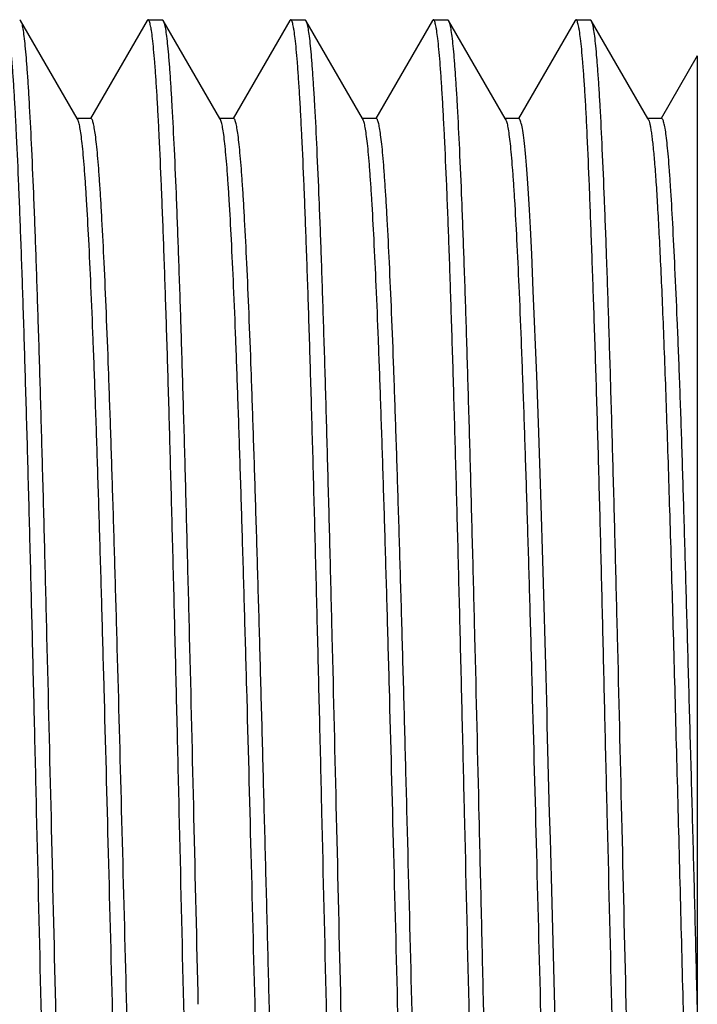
# Model space of a CAD drawing. Header units: millimetres. Extents: x 742 to 1452, y 144 to 826.
# Tile 13 of 40: x 1158 to 1163, y 192 to 199. Entities that reach past the tile are written whole.
import ezdxf

# ---------------------------------------------------------------- set-up
doc = ezdxf.new("R2010")
doc.units = ezdxf.units.MM
doc.header["$LTSCALE"] = 32.67
doc.layers.add('00_COMPONENTS', color=7, linetype='CONTINUOUS')

msp = doc.modelspace()

# ---------------------------------------------------------------- linework, layer by layer
at = {"layer": '00_COMPONENTS', "color": 7}
for p, q in [((1158.4373, 198.0797), (1158.0398, 198.7674)), ((1158.9276, 198.7673), (1158.531, 198.0812)), ((1158.934, 198.7729), (1159.0336, 198.7729)), ((1159.4373, 198.08), (1159.0401, 198.7674)), ((1159.9276, 198.7676), (1159.5303, 198.08)), ((1159.9338, 198.7729), (1160.0336, 198.7729)), ((1160.4372, 198.0799), (1160.0398, 198.7676)), ((1160.9273, 198.7673), (1160.531, 198.0814)), ((1160.9339, 198.7729), (1161.0336, 198.7729)), ((1161.4373, 198.0799), (1161.0401, 198.7673)), ((1161.9283, 198.768), (1161.5315, 198.0813)), ((1161.934, 198.7729), (1162.0337, 198.7729)), ((1162.4373, 198.08), (1162.04, 198.7676)), ((1162.7837, 198.5187), (1162.5311, 198.0816)), ((1162.7837, 198.5186), (1162.7837, 185.3999)), ((1158.5337, 198.0797), (1158.4373, 198.0797)), ((1158.4408, 198.0735), (1158.4373, 198.0797)), ((1158.531, 198.0812), (1158.5301, 198.0797)), ((1159.5338, 198.08), (1159.4373, 198.08)), ((1159.4408, 198.0739), (1159.4373, 198.08)), ((1160.5336, 198.0799), (1160.4372, 198.0799)), ((1160.4407, 198.0738), (1160.4372, 198.0799)), ((1160.531, 198.0814), (1160.5301, 198.0799)), ((1161.5339, 198.0799), (1161.4373, 198.0799)), ((1161.4409, 198.0737), (1161.4373, 198.0799)), ((1161.5315, 198.0813), (1161.5306, 198.0799)), ((1162.534, 198.08), (1162.4373, 198.08)), ((1162.4407, 198.074), (1162.4373, 198.08)), ((1162.5311, 198.0816), (1162.5302, 198.08)), ((1161.5868, 197.7531), (1161.5821, 197.809)), ((1161.5916, 197.692), (1161.5868, 197.7531)), ((1161.5963, 197.6259), (1161.5916, 197.692)), ((1161.601, 197.5549), (1161.5963, 197.6259)), ((1161.6079, 197.4395), (1161.601, 197.5549)), ((1161.6147, 197.3136), (1161.6079, 197.4395)), ((1161.6236, 197.1293), (1161.6147, 197.3136)), ((1161.6347, 196.8731), (1161.6236, 197.1293)), ((1161.6584, 196.2805), (1161.6347, 196.8731)), ((1161.673, 195.8799), (1161.6584, 196.2805)), ((1161.6874, 195.4475), (1161.673, 195.8799)), ((1161.7037, 194.9068), (1161.6874, 195.4475)), ((1161.7239, 194.1689), (1161.7037, 194.9068)), ((1161.754, 193.0325), (1161.7492, 193.2114)), ((1161.7663, 192.5824), (1161.7614, 192.7628)), ((1161.7878, 191.7658), (1161.7663, 192.5824))]:
    msp.add_line(p, q, dxfattribs=at)
for points in [[(1161.5821, 197.809), (1161.5797, 197.8351), (1161.5772, 197.8598), (1161.5748, 197.8832), (1161.5724, 197.9053), (1161.57, 197.926), (1161.5676, 197.9455), (1161.5651, 197.9637), (1161.5627, 197.9805), (1161.5603, 197.996), (1161.5579, 198.0102), (1161.5554, 198.0232), (1161.553, 198.0348), (1161.5506, 198.045), (1161.5482, 198.054), (1161.5459, 198.0617), (1161.5435, 198.068), (1161.5412, 198.073), (1161.5389, 198.0766), (1161.5366, 198.0789), (1161.5344, 198.0799), (1161.5339, 198.0799)], [(1161.7492, 193.2114), (1161.7374, 193.6533), (1161.7351, 193.7405), (1161.7328, 193.8273), (1161.7306, 193.9135), (1161.7283, 193.9991), (1161.7239, 194.1689)], [(1161.7614, 192.7628), (1161.7589, 192.8529), (1161.7565, 192.9428), (1161.754, 193.0325)]]:
    msp.add_lwpolyline(points, dxfattribs=at)
for points, knots in [([(1158.1838, 191.8732), (1158.1736, 192.3219), (1158.1579, 192.9895), (1158.1371, 193.8697), (1158.1215, 194.5051), (1158.106, 195.1153), (1158.0905, 195.6942), (1158.075, 196.2363), (1158.0595, 196.7364), (1158.044, 197.1897), (1158.0286, 197.5918), (1158.0153, 197.893), (1158.0044, 198.1055), (1157.9967, 198.2426), (1157.9889, 198.3644), (1157.9812, 198.4706), (1157.9735, 198.5609), (1157.9659, 198.635), (1157.9592, 198.6867), (1157.9536, 198.7198), (1157.9498, 198.7385), (1157.946, 198.753), (1157.9427, 198.7626), (1157.9398, 198.7681), (1157.9376, 198.7713), (1157.9352, 198.7729), (1157.9337, 198.7729)], [0, 0, 0, 0, 0.194855, 0.289937, 0.382227, 0.470838, 0.554917, 0.633655, 0.706296, 0.772141, 0.830557, 0.880985, 0.903049, 0.922942, 0.940616, 0.956031, 0.969151, 0.979949, 0.988403, 0.99175, 0.994509, 0.996687, 0.998292, 0.998889, 0.99936, 1, 1, 1, 1]), ([(1158.0335, 198.7729), (1158.0341, 198.7729), (1158.037, 198.7722), (1158.0387, 198.7694), (1158.0399, 198.7674)], [0, 0, 0, 0, 0.187678, 1, 1, 1, 1]), ([(1158.0399, 198.7674), (1158.0415, 198.7647), (1158.0443, 198.7577), (1158.0499, 198.7385), (1158.0563, 198.7044), (1158.0637, 198.6519), (1158.0711, 198.5839), (1158.0786, 198.5006), (1158.0861, 198.4021), (1158.0936, 198.2887), (1158.1043, 198.1085), (1158.1173, 197.848), (1158.1323, 197.4951), (1158.1473, 197.0907), (1158.1624, 196.6386), (1158.1775, 196.143), (1158.1926, 195.6083), (1158.2077, 195.0394), (1158.2283, 194.2279), (1158.2535, 193.1692), (1158.2736, 192.3103), (1158.2835, 191.8729)], [0, 0, 0, 0, 0.001361, 0.003258, 0.008708, 0.016391, 0.026305, 0.038434, 0.052753, 0.069233, 0.087837, 0.131246, 0.182588, 0.241397, 0.307136, 0.379208, 0.456952, 0.53966, 0.626575, 0.809819, 1, 1, 1, 1]), ([(1158.9337, 198.7729), (1158.9332, 198.7729), (1158.9302, 198.7722), (1158.9285, 198.7694), (1158.9273, 198.7673)], [0, 0, 0, 0, 0.187274, 1, 1, 1, 1]), ([(1159.1838, 191.873), (1159.1734, 192.3217), (1159.158, 192.9893), (1159.1371, 193.8695), (1159.1215, 194.505), (1159.106, 195.1152), (1159.0905, 195.6941), (1159.075, 196.2362), (1159.0595, 196.7363), (1159.044, 197.1896), (1159.0286, 197.5917), (1159.0153, 197.893), (1159.0044, 198.1055), (1158.9967, 198.2426), (1158.9889, 198.3644), (1158.9812, 198.4706), (1158.9735, 198.5609), (1158.9659, 198.635), (1158.9592, 198.6867), (1158.9536, 198.7197), (1158.9498, 198.7384), (1158.946, 198.753), (1158.9427, 198.7626), (1158.9398, 198.7681), (1158.9376, 198.7713), (1158.9352, 198.7729), (1158.9337, 198.7729)], [0, 0, 0, 0, 0.194854, 0.289934, 0.382224, 0.470835, 0.554914, 0.633653, 0.706294, 0.772139, 0.830556, 0.880984, 0.903048, 0.922941, 0.940615, 0.956031, 0.969151, 0.979948, 0.988403, 0.991749, 0.994509, 0.996687, 0.998292, 0.998889, 0.99936, 1, 1, 1, 1]), ([(1159.0335, 198.7729), (1159.0341, 198.7729), (1159.037, 198.7722), (1159.0387, 198.7694), (1159.0399, 198.7674)], [0, 0, 0, 0, 0.187478, 1, 1, 1, 1]), ([(1159.0399, 198.7674), (1159.0415, 198.7647), (1159.0443, 198.7577), (1159.0499, 198.7384), (1159.0563, 198.7043), (1159.0637, 198.6518), (1159.0711, 198.5838), (1159.0786, 198.5004), (1159.0861, 198.4019), (1159.0937, 198.2885), (1159.1043, 198.1082), (1159.1173, 197.8478), (1159.1323, 197.4948), (1159.1473, 197.0904), (1159.1624, 196.6384), (1159.1775, 196.1427), (1159.1926, 195.608), (1159.2077, 195.0392), (1159.2283, 194.2277), (1159.2537, 193.1691), (1159.2733, 192.3103), (1159.2835, 191.8729)], [0, 0, 0, 0, 0.001363, 0.003263, 0.008717, 0.016405, 0.026322, 0.038455, 0.052778, 0.06926, 0.087867, 0.13128, 0.182624, 0.241434, 0.307173, 0.379243, 0.456985, 0.539689, 0.626599, 0.809832, 1, 1, 1, 1]), ([(1159.9337, 198.7729), (1159.9332, 198.7729), (1159.9304, 198.7723), (1159.9286, 198.7696), (1159.9275, 198.7676)], [0, 0, 0, 0, 0.189027, 1, 1, 1, 1]), ([(1160.1838, 191.873), (1160.1736, 192.3217), (1160.1579, 192.9893), (1160.1371, 193.8695), (1160.1215, 194.505), (1160.106, 195.1152), (1160.0905, 195.6941), (1160.075, 196.2362), (1160.0595, 196.7363), (1160.044, 197.1896), (1160.0286, 197.5917), (1160.0153, 197.893), (1160.0044, 198.1055), (1159.9967, 198.2426), (1159.9889, 198.3644), (1159.9812, 198.4706), (1159.9735, 198.5609), (1159.9659, 198.635), (1159.9592, 198.6867), (1159.9536, 198.7197), (1159.9498, 198.7384), (1159.946, 198.753), (1159.9427, 198.7626), (1159.9398, 198.7681), (1159.9376, 198.7713), (1159.9352, 198.7729), (1159.9337, 198.7729)], [0, 0, 0, 0, 0.194854, 0.289935, 0.382224, 0.470835, 0.554915, 0.633653, 0.706294, 0.772139, 0.830556, 0.880984, 0.903048, 0.922941, 0.940616, 0.956031, 0.969151, 0.979948, 0.988403, 0.99175, 0.994509, 0.996687, 0.998292, 0.998889, 0.99936, 1, 1, 1, 1]), ([(1160.0335, 198.7729), (1160.034, 198.7729), (1160.0369, 198.7722), (1160.0386, 198.7696), (1160.0398, 198.7676)], [0, 0, 0, 0, 0.188864, 1, 1, 1, 1]), ([(1160.0398, 198.7676), (1160.0414, 198.7649), (1160.0442, 198.758), (1160.0498, 198.7389), (1160.0562, 198.705), (1160.0636, 198.6526), (1160.071, 198.5848), (1160.0785, 198.5016), (1160.086, 198.4033), (1160.0936, 198.29), (1160.1042, 198.1098), (1160.1172, 197.8495), (1160.1322, 197.4966), (1160.1473, 197.0923), (1160.1624, 196.6402), (1160.1775, 196.1444), (1160.1926, 195.6096), (1160.2077, 195.0406), (1160.2282, 194.2288), (1160.2533, 193.1697), (1160.2735, 192.3105), (1160.2835, 191.873)], [0, 0, 0, 0, 0.001348, 0.003232, 0.008656, 0.016315, 0.026207, 0.038316, 0.052617, 0.069081, 0.087671, 0.131058, 0.182387, 0.24119, 0.306932, 0.379012, 0.456772, 0.5395, 0.626441, 0.809748, 1, 1, 1, 1]), ([(1160.9337, 198.7729), (1160.9332, 198.7729), (1160.9302, 198.7722), (1160.9285, 198.7694), (1160.9273, 198.7673)], [0, 0, 0, 0, 0.18703, 1, 1, 1, 1]), ([(1161.1838, 191.8732), (1161.1734, 192.3218), (1161.158, 192.9895), (1161.1371, 193.8696), (1161.1215, 194.5051), (1161.106, 195.1153), (1161.0905, 195.6942), (1161.075, 196.2363), (1161.0595, 196.7364), (1161.044, 197.1897), (1161.0286, 197.5918), (1161.0153, 197.893), (1161.0044, 198.1055), (1160.9967, 198.2426), (1160.9889, 198.3644), (1160.9812, 198.4706), (1160.9735, 198.5609), (1160.9659, 198.635), (1160.9592, 198.6867), (1160.9536, 198.7198), (1160.9498, 198.7385), (1160.946, 198.753), (1160.9427, 198.7626), (1160.9398, 198.7681), (1160.9376, 198.7713), (1160.9352, 198.7729), (1160.9337, 198.7729)], [0, 0, 0, 0, 0.194855, 0.289936, 0.382226, 0.470838, 0.554917, 0.633655, 0.706296, 0.772141, 0.830557, 0.880985, 0.903049, 0.922942, 0.940616, 0.956031, 0.969151, 0.979949, 0.988403, 0.99175, 0.994509, 0.996687, 0.998292, 0.998889, 0.99936, 1, 1, 1, 1]), ([(1161.0336, 198.7729), (1161.0341, 198.7729), (1161.0371, 198.7722), (1161.0388, 198.7694), (1161.04, 198.7673)], [0, 0, 0, 0, 0.187099, 1, 1, 1, 1]), ([(1161.04, 198.7673), (1161.0416, 198.7646), (1161.0444, 198.7576), (1161.05, 198.7383), (1161.0564, 198.7042), (1161.0638, 198.6516), (1161.0712, 198.5835), (1161.0787, 198.5001), (1161.0862, 198.4016), (1161.0938, 198.2881), (1161.1044, 198.1078), (1161.1174, 197.8473), (1161.1324, 197.4943), (1161.1474, 197.09), (1161.1625, 196.6379), (1161.1776, 196.1423), (1161.1927, 195.6076), (1161.2079, 195.0388), (1161.2284, 194.2275), (1161.2484, 193.3886), (1161.2685, 192.5299), (1161.2785, 192.0926), (1161.2836, 191.8729)], [0, 0, 0, 0, 0.001367, 0.003271, 0.008733, 0.016428, 0.026353, 0.038491, 0.05282, 0.069307, 0.087918, 0.131338, 0.182686, 0.241498, 0.307237, 0.379304, 0.457041, 0.539738, 0.62664, 0.809854, 0.90449, 1, 1, 1, 1]), ([(1161.934, 198.7729), (1161.9335, 198.7729), (1161.9309, 198.7723), (1161.9293, 198.7698), (1161.9282, 198.768)], [0, 0, 0, 0, 0.189751, 1, 1, 1, 1]), ([(1162.1852, 191.873), (1162.1747, 192.3217), (1162.1583, 192.9893), (1162.137, 193.8695), (1162.1221, 194.505), (1162.1074, 195.1152), (1162.0921, 195.6941), (1162.0761, 196.2362), (1162.0598, 196.7363), (1162.044, 197.1896), (1162.0289, 197.5917), (1162.0163, 197.893), (1162.0058, 198.1055), (1161.9982, 198.2426), (1161.9904, 198.3644), (1161.9825, 198.4706), (1161.9745, 198.5609), (1161.9664, 198.635), (1161.9595, 198.6867), (1161.9538, 198.7197), (1161.9499, 198.7384), (1161.9461, 198.753), (1161.9428, 198.7626), (1161.94, 198.7681), (1161.9378, 198.7712), (1161.9355, 198.7729), (1161.934, 198.7729)], [0, 0, 0, 0, 0.194855, 0.289936, 0.382226, 0.470837, 0.554917, 0.633656, 0.706299, 0.772145, 0.830561, 0.880986, 0.903049, 0.922941, 0.940616, 0.956033, 0.969157, 0.97996, 0.98842, 0.991768, 0.994529, 0.996707, 0.998311, 0.998906, 0.999373, 1, 1, 1, 1]), ([(1162.0336, 198.7729), (1162.0341, 198.7729), (1162.037, 198.7722), (1162.0387, 198.7695), (1162.0399, 198.7676)], [0, 0, 0, 0, 0.188765, 1, 1, 1, 1]), ([(1162.0399, 198.7676), (1162.0415, 198.7649), (1162.0443, 198.758), (1162.0499, 198.7388), (1162.0563, 198.7049), (1162.0637, 198.6526), (1162.0711, 198.5847), (1162.0786, 198.5015), (1162.0861, 198.4032), (1162.0937, 198.2899), (1162.1043, 198.1097), (1162.1173, 197.8493), (1162.1323, 197.4965), (1162.1473, 197.0921), (1162.1624, 196.64), (1162.1775, 196.1443), (1162.1927, 195.6095), (1162.2078, 195.0405), (1162.2284, 194.2287), (1162.2536, 193.1697), (1162.2736, 192.3105), (1162.2836, 191.873)], [0, 0, 0, 0, 0.001349, 0.003234, 0.008661, 0.016322, 0.026215, 0.038326, 0.052629, 0.069094, 0.087685, 0.131074, 0.182404, 0.241208, 0.306949, 0.379028, 0.456787, 0.539514, 0.626452, 0.809754, 1, 1, 1, 1]), ([(1158.9336, 185.6659), (1158.9322, 185.6659), (1158.9288, 185.668), (1158.9253, 185.6741), (1158.9215, 185.6834), (1158.9178, 185.6963), (1158.914, 185.7128), (1158.9085, 185.7419), (1158.9019, 185.7872), (1158.8944, 185.8523), (1158.8868, 185.9314), (1158.8792, 186.0243), (1158.8716, 186.1308), (1158.8639, 186.2508), (1158.8532, 186.437), (1158.8401, 186.701), (1158.8249, 187.0535), (1158.8097, 187.4509), (1158.7944, 187.8897), (1158.7791, 188.3658), (1158.7638, 188.8748), (1158.7485, 189.4117), (1158.7332, 189.9717), (1158.7126, 190.7491), (1158.6872, 191.7379), (1158.6569, 192.9191), (1158.6314, 193.8865), (1158.6106, 194.6299), (1158.5953, 195.1522), (1158.58, 195.6438), (1158.5647, 196.1001), (1158.5495, 196.5169), (1158.5343, 196.8903), (1158.5191, 197.2167), (1158.5059, 197.4578), (1158.4952, 197.625), (1158.4875, 197.7305), (1158.4799, 197.8224), (1158.4724, 197.9003), (1158.4649, 197.964), (1158.4574, 198.0134), (1158.4509, 198.0456), (1158.4452, 198.064), (1158.4424, 198.0708), (1158.4408, 198.0735)], [0, 0, 0, 0, 0.000343, 0.000882, 0.001681, 0.002758, 0.004118, 0.005763, 0.009908, 0.015184, 0.021581, 0.029086, 0.037686, 0.047366, 0.058113, 0.082702, 0.111186, 0.143283, 0.178715, 0.217179, 0.25829, 0.30165, 0.346864, 0.393525, 0.489397, 0.585677, 0.678768, 0.723039, 0.765224, 0.804915, 0.841766, 0.875447, 0.905625, 0.931984, 0.954316, 0.963914, 0.972437, 0.979863, 0.98617, 0.991335, 0.995354, 0.998233, 0.999252, 1, 1, 1, 1]), ([(1159.0247, 185.6758), (1159.0232, 185.6791), (1159.0203, 185.6871), (1159.0147, 185.708), (1159.0083, 185.7431), (1159.0009, 185.7958), (1158.9934, 185.8627), (1158.9858, 185.9434), (1158.9749, 186.0783), (1158.9618, 186.2802), (1158.9468, 186.5611), (1158.9316, 186.8914), (1158.9165, 187.2678), (1158.9013, 187.687), (1158.886, 188.1451), (1158.8653, 188.8211), (1158.8393, 189.7287), (1158.8148, 190.6697), (1158.7945, 191.4519), (1158.7742, 192.2446), (1158.7491, 193.2176), (1158.7237, 194.1697), (1158.7028, 194.8957), (1158.6878, 195.4014), (1158.6724, 195.8743), (1158.6573, 196.3101), (1158.642, 196.7047), (1158.6267, 197.0544), (1158.6139, 197.3161), (1158.6032, 197.5007), (1158.5955, 197.6197), (1158.5879, 197.7255), (1158.5803, 197.8177), (1158.5728, 197.8962), (1158.5653, 197.9605), (1158.5587, 198.0053), (1158.5533, 198.0338), (1158.5495, 198.05), (1158.5458, 198.0626), (1158.542, 198.0717), (1158.5385, 198.0776), (1158.5351, 198.0797), (1158.5337, 198.0797)], [0, 0, 0, 0, 0.000885, 0.002046, 0.005207, 0.009498, 0.014917, 0.021451, 0.029084, 0.047588, 0.070308, 0.097019, 0.127437, 0.161297, 0.198313, 0.238129, 0.324626, 0.417598, 0.465446, 0.513607, 0.609087, 0.700507, 0.743636, 0.784491, 0.822683, 0.857902, 0.889794, 0.918051, 0.942427, 0.953085, 0.962696, 0.97124, 0.978697, 0.985047, 0.990267, 0.994346, 0.995959, 0.997291, 0.998345, 0.999128, 0.999659, 1, 1, 1, 1]), ([(1159.9337, 185.6662), (1159.9323, 185.6662), (1159.9289, 185.6683), (1159.9254, 185.6743), (1159.9216, 185.6835), (1159.9179, 185.6962), (1159.9141, 185.7124), (1159.9086, 185.7412), (1159.902, 185.7863), (1159.8945, 185.8511), (1159.8869, 185.9301), (1159.8793, 186.0231), (1159.8717, 186.1297), (1159.864, 186.2497), (1159.8533, 186.4356), (1159.8402, 186.6992), (1159.825, 187.0514), (1159.8098, 187.4488), (1159.7945, 187.8875), (1159.7792, 188.3635), (1159.7639, 188.8723), (1159.7486, 189.4093), (1159.7333, 189.9694), (1159.7126, 190.7469), (1159.6872, 191.7359), (1159.657, 192.9173), (1159.6314, 193.8849), (1159.6106, 194.6285), (1159.5953, 195.151), (1159.58, 195.6428), (1159.5647, 196.0993), (1159.5495, 196.5162), (1159.5343, 196.8897), (1159.5191, 197.2163), (1159.506, 197.4577), (1159.4952, 197.6249), (1159.4876, 197.7303), (1159.4799, 197.822), (1159.4724, 197.8999), (1159.4649, 197.9637), (1159.4574, 198.0134), (1159.4509, 198.0459), (1159.4453, 198.0644), (1159.4424, 198.0712), (1159.4408, 198.0739)], [0, 0, 0, 0, 0.000342, 0.000877, 0.001665, 0.002727, 0.004069, 0.005694, 0.009802, 0.015057, 0.021451, 0.028965, 0.037574, 0.047257, 0.057991, 0.082522, 0.110979, 0.143094, 0.178534, 0.216967, 0.258059, 0.301433, 0.346661, 0.393319, 0.489199, 0.5855, 0.678622, 0.722888, 0.765086, 0.804818, 0.841686, 0.875348, 0.905523, 0.931931, 0.95429, 0.963878, 0.972384, 0.979794, 0.986094, 0.991272, 0.995317, 0.998222, 0.999249, 1, 1, 1, 1]), ([(1160.0251, 185.6752), (1160.0236, 185.6784), (1160.0208, 185.6861), (1160.0152, 185.7063), (1160.0086, 185.7407), (1160.0011, 185.7927), (1159.9937, 185.8589), (1159.9862, 185.939), (1159.9786, 186.033), (1159.971, 186.1406), (1159.9602, 186.3104), (1159.947, 186.5542), (1159.932, 186.8835), (1159.9168, 187.2592), (1159.9017, 187.6779), (1159.8864, 188.1356), (1159.8709, 188.6279), (1159.8559, 189.1504), (1159.8406, 189.6983), (1159.8253, 190.2664), (1159.8101, 190.8494), (1159.7947, 191.442), (1159.7795, 192.0385), (1159.7643, 192.6336), (1159.7488, 193.2215), (1159.7336, 193.7969), (1159.7184, 194.3544), (1159.7031, 194.8888), (1159.6878, 195.3953), (1159.6726, 195.8689), (1159.6574, 196.3053), (1159.6422, 196.7005), (1159.6271, 197.051), (1159.6139, 197.3135), (1159.6033, 197.4986), (1159.5957, 197.6179), (1159.5881, 197.7238), (1159.5805, 197.8161), (1159.5729, 197.8947), (1159.5654, 197.9594), (1159.5588, 198.0045), (1159.5534, 198.0334), (1159.5496, 198.0498), (1159.5459, 198.0626), (1159.5421, 198.0719), (1159.5386, 198.0779), (1159.5352, 198.08), (1159.5338, 198.08)], [0, 0, 0, 0, 0.00085, 0.001975, 0.005068, 0.009295, 0.014656, 0.021142, 0.02874, 0.037429, 0.047189, 0.06981, 0.096406, 0.126783, 0.160617, 0.197581, 0.237352, 0.279561, 0.323824, 0.369711, 0.416798, 0.464659, 0.512844, 0.560904, 0.608394, 0.654874, 0.699901, 0.743066, 0.783983, 0.822256, 0.857507, 0.889434, 0.917764, 0.942214, 0.952901, 0.962529, 0.97108, 0.978542, 0.9849, 0.990145, 0.994266, 0.995902, 0.997256, 0.998327, 0.999122, 0.999658, 1, 1, 1, 1]), ([(1160.9338, 185.6658), (1160.9324, 185.6658), (1160.9289, 185.668), (1160.9254, 185.674), (1160.9216, 185.6832), (1160.9179, 185.6961), (1160.9142, 185.7124), (1160.9087, 185.7413), (1160.9021, 185.7864), (1160.8945, 185.8511), (1160.8869, 185.9299), (1160.8793, 186.0226), (1160.8717, 186.1291), (1160.864, 186.2491), (1160.8534, 186.4353), (1160.8402, 186.6991), (1160.825, 187.0513), (1160.8098, 187.4487), (1160.7945, 187.8875), (1160.7792, 188.3638), (1160.7639, 188.8728), (1160.7486, 189.4099), (1160.7332, 189.9701), (1160.7126, 190.7479), (1160.6872, 191.7372), (1160.6569, 192.9189), (1160.6314, 193.8868), (1160.6106, 194.6305), (1160.5953, 195.153), (1160.58, 195.6447), (1160.5647, 196.1013), (1160.5494, 196.5182), (1160.5342, 196.8915), (1160.519, 197.2178), (1160.5059, 197.459), (1160.4951, 197.6263), (1160.4875, 197.7317), (1160.4799, 197.8234), (1160.4723, 197.901), (1160.4648, 197.9645), (1160.4573, 198.0137), (1160.4508, 198.0459), (1160.4451, 198.0643), (1160.4423, 198.0711), (1160.4407, 198.0738)], [0, 0, 0, 0, 0.000343, 0.000882, 0.001679, 0.002749, 0.0041, 0.005734, 0.009849, 0.015095, 0.021466, 0.028953, 0.037549, 0.047238, 0.05799, 0.082558, 0.111009, 0.143097, 0.178555, 0.217026, 0.258131, 0.301498, 0.346738, 0.393421, 0.489329, 0.58565, 0.678795, 0.72308, 0.765265, 0.804976, 0.841856, 0.875543, 0.905692, 0.932051, 0.9544, 0.964003, 0.972519, 0.979924, 0.9862, 0.991344, 0.995353, 0.998231, 0.999251, 1, 1, 1, 1]), ([(1161.0249, 185.6755), (1161.0234, 185.6787), (1161.0206, 185.6866), (1161.015, 185.7073), (1161.0085, 185.7421), (1161.001, 185.7945), (1160.9935, 185.8609), (1160.986, 185.9412), (1160.9784, 186.0354), (1160.9707, 186.1432), (1160.96, 186.3134), (1160.9469, 186.558), (1160.9319, 186.8879), (1160.9166, 187.2641), (1160.9014, 187.6832), (1160.8862, 188.1413), (1160.8709, 188.6341), (1160.8557, 189.1569), (1160.835, 189.9), (1160.8095, 190.8659), (1160.7793, 192.044), (1160.754, 193.0294), (1160.7335, 193.8036), (1160.7182, 194.3609), (1160.703, 194.895), (1160.6877, 195.4009), (1160.6724, 195.8741), (1160.6572, 196.3102), (1160.642, 196.705), (1160.6269, 197.0547), (1160.6138, 197.3166), (1160.6031, 197.5012), (1160.5954, 197.6204), (1160.5879, 197.7263), (1160.5803, 197.8184), (1160.5729, 197.8967), (1160.5653, 197.9608), (1160.5586, 198.0053), (1160.5531, 198.0338), (1160.5494, 198.05), (1160.5457, 198.0626), (1160.5419, 198.0718), (1160.5384, 198.0778), (1160.535, 198.0799), (1160.5336, 198.0799)], [0, 0, 0, 0, 0.000872, 0.002021, 0.005157, 0.009417, 0.014798, 0.021296, 0.028902, 0.037609, 0.047397, 0.070098, 0.096761, 0.127151, 0.161014, 0.198032, 0.237844, 0.280072, 0.324343, 0.41736, 0.51341, 0.60894, 0.655406, 0.700427, 0.743571, 0.784434, 0.822665, 0.857911, 0.889809, 0.918067, 0.942448, 0.953116, 0.962739, 0.971291, 0.978743, 0.985072, 0.990268, 0.994333, 0.995945, 0.997279, 0.998337, 0.999124, 0.999659, 1, 1, 1, 1]), ([(1161.4408, 198.0738), (1161.4424, 198.0712), (1161.4452, 198.0644), (1161.4509, 198.0458), (1161.4574, 198.0134), (1161.4648, 197.9637), (1161.4723, 197.8998), (1161.4799, 197.8218), (1161.4875, 197.73), (1161.4952, 197.6245), (1161.5059, 197.4573), (1161.5191, 197.2159), (1161.5342, 196.8893), (1161.5494, 196.5157), (1161.5647, 196.0989), (1161.58, 195.6424), (1161.5953, 195.1506), (1161.6106, 194.6281), (1161.6314, 193.8846), (1161.6569, 192.9171), (1161.6872, 191.7358), (1161.7126, 190.7469), (1161.7332, 189.9695), (1161.7485, 189.4095), (1161.7638, 188.8726), (1161.7791, 188.3638), (1161.7944, 187.8878), (1161.8097, 187.4491), (1161.8249, 187.0517), (1161.8401, 186.6996), (1161.8533, 186.4359), (1161.8639, 186.2498), (1161.8716, 186.1297), (1161.8792, 186.0231), (1161.8868, 185.9303), (1161.8944, 185.8514), (1161.902, 185.7866), (1161.9086, 185.7415), (1161.914, 185.7126), (1161.9178, 185.6962), (1161.9215, 185.6834), (1161.9253, 185.6741), (1161.9288, 185.668), (1161.9322, 185.6658), (1161.9337, 185.6658)], [0, 0, 0, 0, 0.000749, 0.001773, 0.004672, 0.008717, 0.013902, 0.020211, 0.027631, 0.036145, 0.045737, 0.06809, 0.094497, 0.124677, 0.158343, 0.195207, 0.234935, 0.277127, 0.321389, 0.414502, 0.510787, 0.606653, 0.653307, 0.698533, 0.741893, 0.782975, 0.821417, 0.856866, 0.888964, 0.917406, 0.941958, 0.952707, 0.9624, 0.971008, 0.978509, 0.984887, 0.990136, 0.994253, 0.995888, 0.99724, 0.998313, 0.999112, 0.999654, 1, 1, 1, 1]), ([(1162.4407, 198.0741), (1162.443, 198.0701), (1162.447, 198.0593), (1162.4521, 198.0394), (1162.4573, 198.0125), (1162.4626, 197.9788), (1162.4679, 197.9382), (1162.4754, 197.8706), (1162.4846, 197.769), (1162.4952, 197.6271), (1162.5057, 197.459), (1162.5163, 197.2655), (1162.527, 197.0477), (1162.5376, 196.8065), (1162.5524, 196.4413), (1162.5705, 195.935), (1162.5917, 195.2746), (1162.6129, 194.5526), (1162.6341, 193.7821), (1162.6553, 192.9769), (1162.6765, 192.1518), (1162.6978, 191.3217), (1162.719, 190.5015), (1162.7402, 189.7061), (1162.7615, 188.9501), (1162.7761, 188.4607), (1162.7837, 188.2249)], [0, 0, 0, 0, 0.001407, 0.003489, 0.006259, 0.00972, 0.013873, 0.018713, 0.030448, 0.044899, 0.062014, 0.081702, 0.103858, 0.128381, 0.155171, 0.215103, 0.282542, 0.35624, 0.434914, 0.51711, 0.60134, 0.686089, 0.769821, 0.851024, 0.928201, 1, 1, 1, 1]), ([(1162.7845, 191.8722), (1162.782, 191.9738), (1162.7772, 192.1766), (1162.7669, 192.5802), (1162.7539, 193.0793), (1162.7376, 193.6682), (1162.7214, 194.2399), (1162.7062, 194.7888), (1162.6913, 195.3096), (1162.6764, 195.7973), (1162.6611, 196.2473), (1162.6449, 196.6551), (1162.6286, 197.0168), (1162.6132, 197.3291), (1162.6005, 197.5569), (1162.5899, 197.7121), (1162.5824, 197.8076), (1162.5749, 197.8889), (1162.5673, 197.9558), (1162.5605, 198.0023), (1162.5548, 198.0321), (1162.5508, 198.049), (1162.5469, 198.0622), (1162.5428, 198.0716), (1162.5391, 198.0778), (1162.5355, 198.08), (1162.534, 198.08)], [0, 0, 0, 0, 0.048986, 0.097853, 0.194764, 0.289796, 0.382051, 0.470632, 0.554667, 0.633378, 0.706014, 0.771834, 0.830235, 0.88068, 0.922641, 0.940307, 0.955721, 0.968854, 0.979679, 0.988171, 0.991539, 0.99432, 0.996522, 0.998162, 0.999277, 1, 1, 1, 1]), ([(1158.4274, 184.9783), (1158.4259, 184.981), (1158.423, 184.9879), (1158.4174, 185.007), (1158.411, 185.0409), (1158.4036, 185.0933), (1158.3962, 185.1611), (1158.3887, 185.2443), (1158.3812, 185.3426), (1158.3737, 185.4559), (1158.363, 185.6361), (1158.35, 185.8965), (1158.335, 186.2493), (1158.32, 186.6537), (1158.3049, 187.1058), (1158.2898, 187.6015), (1158.2746, 188.1364), (1158.2595, 188.7054), (1158.2389, 189.5172), (1158.2136, 190.5764), (1158.1938, 191.4356), (1158.1838, 191.8732)], [0, 0, 0, 0, 0.001348, 0.003232, 0.008656, 0.016315, 0.026207, 0.038316, 0.052617, 0.069082, 0.087672, 0.131059, 0.182388, 0.241191, 0.306933, 0.379014, 0.456774, 0.539502, 0.626443, 0.809749, 1, 1, 1, 1]), ([(1158.2835, 191.8729), (1158.2938, 191.4242), (1158.3093, 190.7566), (1158.3302, 189.8764), (1158.3457, 189.2409), (1158.3612, 188.6307), (1158.3767, 188.0518), (1158.3923, 187.5097), (1158.4078, 187.0096), (1158.4232, 186.5563), (1158.4386, 186.1542), (1158.4519, 185.8529), (1158.4628, 185.6404), (1158.4706, 185.5033), (1158.4783, 185.3815), (1158.486, 185.2753), (1158.4937, 185.185), (1158.5013, 185.1109), (1158.508, 185.0592), (1158.5136, 185.0261), (1158.5174, 185.0074), (1158.5212, 184.9929), (1158.5246, 184.9833), (1158.5274, 184.9778), (1158.5297, 184.9746), (1158.532, 184.9729), (1158.5335, 184.9729)], [0, 0, 0, 0, 0.194854, 0.289935, 0.382224, 0.470835, 0.554915, 0.633653, 0.706295, 0.77214, 0.830556, 0.880984, 0.903048, 0.922941, 0.940616, 0.956031, 0.969151, 0.979949, 0.988403, 0.99175, 0.994509, 0.996687, 0.998292, 0.998889, 0.99936, 1, 1, 1, 1]), ([(1159.4273, 184.9785), (1159.4258, 184.9812), (1159.4229, 184.9882), (1159.4173, 185.0075), (1159.4109, 185.0416), (1159.4035, 185.0941), (1159.3961, 185.1621), (1159.3886, 185.2455), (1159.3811, 185.344), (1159.3736, 185.4574), (1159.3629, 185.6377), (1159.3499, 185.8981), (1159.335, 186.2511), (1159.3199, 186.6555), (1159.3048, 187.1075), (1159.2897, 187.6032), (1159.2746, 188.1379), (1159.2595, 188.7067), (1159.2389, 189.5182), (1159.2135, 190.5768), (1159.194, 191.4356), (1159.1838, 191.873)], [0, 0, 0, 0, 0.001363, 0.003262, 0.008717, 0.016405, 0.026322, 0.038455, 0.052777, 0.06926, 0.087867, 0.13128, 0.182624, 0.241434, 0.307173, 0.379243, 0.456985, 0.539689, 0.626599, 0.809832, 1, 1, 1, 1]), ([(1160.4273, 184.9785), (1160.4258, 184.9812), (1160.4229, 184.9882), (1160.4173, 185.0074), (1160.4109, 185.0415), (1160.4036, 185.094), (1160.3961, 185.162), (1160.3886, 185.2453), (1160.3811, 185.3438), (1160.3736, 185.4572), (1160.363, 185.6374), (1160.35, 185.8979), (1160.335, 186.2508), (1160.3199, 186.6552), (1160.3048, 187.1073), (1160.2897, 187.6029), (1160.2746, 188.1376), (1160.2595, 188.7065), (1160.2389, 189.518), (1160.2136, 190.5767), (1160.1938, 191.4356), (1160.1838, 191.873)], [0, 0, 0, 0, 0.001361, 0.003258, 0.008708, 0.016391, 0.026305, 0.038434, 0.052753, 0.069233, 0.087837, 0.131246, 0.182588, 0.241397, 0.307136, 0.379208, 0.456952, 0.53966, 0.626575, 0.809819, 1, 1, 1, 1]), ([(1160.2835, 191.873), (1160.2938, 191.4242), (1160.3093, 190.7566), (1160.3302, 189.8764), (1160.3457, 189.2409), (1160.3612, 188.6307), (1160.3767, 188.0518), (1160.3923, 187.5097), (1160.4077, 187.0096), (1160.4232, 186.5563), (1160.4386, 186.1542), (1160.4519, 185.8529), (1160.4628, 185.6404), (1160.4706, 185.5033), (1160.4783, 185.3815), (1160.486, 185.2753), (1160.4937, 185.185), (1160.5013, 185.1109), (1160.508, 185.0592), (1160.5136, 185.0261), (1160.5174, 185.0074), (1160.5212, 184.9929), (1160.5246, 184.9833), (1160.5274, 184.9778), (1160.5297, 184.9746), (1160.532, 184.9729), (1160.5335, 184.9729)], [0, 0, 0, 0, 0.194854, 0.289935, 0.382224, 0.470835, 0.554915, 0.633653, 0.706295, 0.77214, 0.830556, 0.880984, 0.903048, 0.922941, 0.940616, 0.956031, 0.969151, 0.979949, 0.988403, 0.99175, 0.994509, 0.996687, 0.998292, 0.998889, 0.99936, 1, 1, 1, 1]), ([(1161.4275, 184.9783), (1161.4259, 184.981), (1161.423, 184.9879), (1161.4174, 185.007), (1161.411, 185.0409), (1161.4036, 185.0932), (1161.3962, 185.161), (1161.3887, 185.2441), (1161.3812, 185.3425), (1161.3737, 185.4558), (1161.363, 185.6359), (1161.35, 185.8962), (1161.335, 186.2491), (1161.32, 186.6534), (1161.3049, 187.1056), (1161.2898, 187.6013), (1161.2746, 188.1362), (1161.2595, 188.7052), (1161.239, 189.5171), (1161.2135, 190.5763), (1161.194, 191.4355), (1161.1838, 191.8732)], [0, 0, 0, 0, 0.001346, 0.003228, 0.008648, 0.016304, 0.026192, 0.038298, 0.052597, 0.069059, 0.087647, 0.131031, 0.182357, 0.24116, 0.306902, 0.378984, 0.456746, 0.539478, 0.626423, 0.809739, 1, 1, 1, 1]), ([(1161.2836, 191.8729), (1161.2889, 191.6475), (1161.2991, 191.1988), (1161.3147, 190.5311), (1161.3302, 189.8764), (1161.3458, 189.2409), (1161.3613, 188.6307), (1161.3768, 188.0518), (1161.3923, 187.5097), (1161.4078, 187.0096), (1161.4233, 186.5563), (1161.4387, 186.1542), (1161.452, 185.8529), (1161.4629, 185.6404), (1161.4706, 185.5033), (1161.4784, 185.3815), (1161.4861, 185.2753), (1161.4938, 185.185), (1161.5014, 185.1109), (1161.5081, 185.0592), (1161.5137, 185.0261), (1161.5175, 185.0074), (1161.5213, 184.9929), (1161.5246, 184.9833), (1161.5275, 184.9778), (1161.5297, 184.9746), (1161.5321, 184.9729), (1161.5336, 184.9729)], [0, 0, 0, 0, 0.097899, 0.194854, 0.289935, 0.382224, 0.470835, 0.554915, 0.633654, 0.706295, 0.77214, 0.830556, 0.880984, 0.903048, 0.922941, 0.940616, 0.956031, 0.969151, 0.979949, 0.988404, 0.99175, 0.994509, 0.996687, 0.998292, 0.998889, 0.99936, 1, 1, 1, 1]), ([(1162.4276, 184.9782), (1162.4261, 184.9808), (1162.4233, 184.9877), (1162.4179, 185.0067), (1162.4118, 185.0404), (1162.4048, 185.0926), (1162.3977, 185.1603), (1162.3904, 185.2434), (1162.3829, 185.3416), (1162.3752, 185.4548), (1162.3641, 185.6348), (1162.3504, 185.8951), (1162.335, 186.2478), (1162.3204, 186.6522), (1162.3062, 187.1043), (1162.2914, 187.6001), (1162.2761, 188.135), (1162.2603, 188.7042), (1162.2444, 189.3024), (1162.2292, 189.9241), (1162.2101, 190.7836), (1162.1955, 191.4352), (1162.1852, 191.873)], [0, 0, 0, 0, 0.00133, 0.003196, 0.008587, 0.016217, 0.026084, 0.038172, 0.052456, 0.068907, 0.087487, 0.130859, 0.182178, 0.240976, 0.306719, 0.378809, 0.456586, 0.539337, 0.626305, 0.716694, 0.809676, 1, 1, 1, 1]), ([(1162.2836, 191.873), (1162.2939, 191.4242), (1162.3094, 190.7566), (1162.3302, 189.8764), (1162.3458, 189.2409), (1162.3613, 188.6307), (1162.3768, 188.0518), (1162.3923, 187.5097), (1162.4078, 187.0096), (1162.4233, 186.5563), (1162.4387, 186.1542), (1162.452, 185.8529), (1162.4629, 185.6404), (1162.4706, 185.5033), (1162.4784, 185.3815), (1162.4861, 185.2753), (1162.4938, 185.185), (1162.5014, 185.1109), (1162.5081, 185.0592), (1162.5137, 185.0261), (1162.5175, 185.0074), (1162.5213, 184.9929), (1162.5246, 184.9833), (1162.5275, 184.9778), (1162.5298, 184.9746), (1162.5321, 184.9729), (1162.5336, 184.9729)], [0, 0, 0, 0, 0.194853, 0.289934, 0.382223, 0.470834, 0.554913, 0.633652, 0.706293, 0.772138, 0.830554, 0.880982, 0.903046, 0.922939, 0.940613, 0.956028, 0.969148, 0.979946, 0.988401, 0.991747, 0.994507, 0.996684, 0.99829, 0.998888, 0.999359, 1, 1, 1, 1])]:
    msp.add_open_spline(points, degree=3, knots=knots, dxfattribs=at)

doc.saveas('drawing.dxf')
